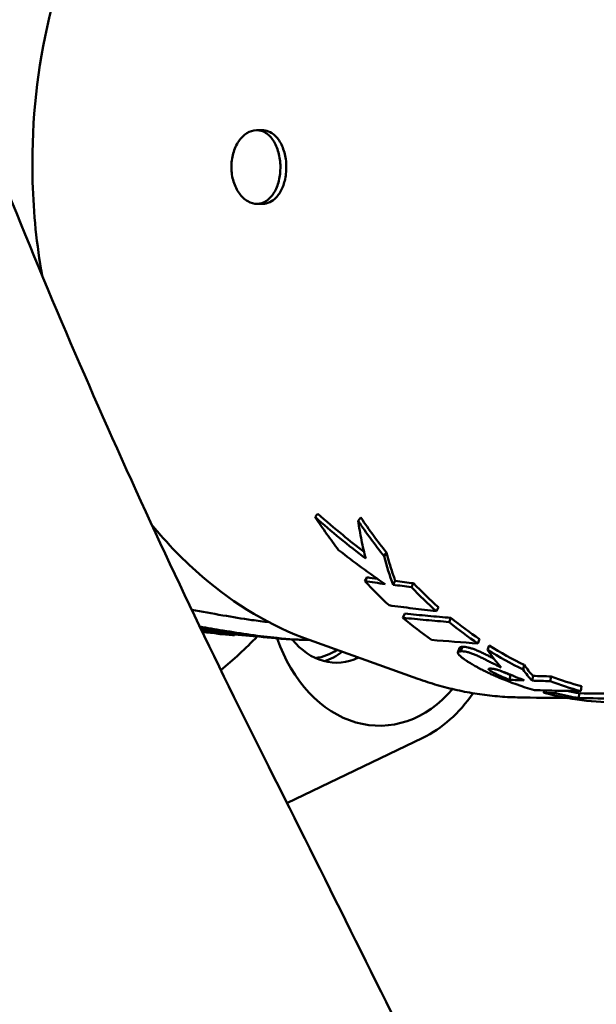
# Model space of a CAD drawing. Header units: millimetres. Extents: x 0 to 4686, y -120 to 1682.
# Tile 188 of 256: x 1203 to 1215, y 1360 to 1380. Entities that reach past the tile are written whole.
import ezdxf

# ---------------------------------------------------------------- set-up
doc = ezdxf.new("R2010")
doc.units = ezdxf.units.MM
doc.header["$LTSCALE"] = 2
doc.layers.add('Sichtbar (ISO)', color=7, linetype='Continuous', lineweight=50)

msp = doc.modelspace()

# ---------------------------------------------------------------- linework, layer by layer
at = {"layer": 'Sichtbar (ISO)'}
for p, q in [((1208.0496, 1378.0558), (1207.9356, 1378.0549)), ((1208.0608, 1376.5558), (1207.947, 1376.555)), ((1210.0595, 1370.1654), (1210.0048, 1370.099)), ((1210.5807, 1369.4555), (1210.5308, 1369.3826)), ((1210.1896, 1368.9485), (1210.1429, 1368.8711)), ((1210.76, 1368.8762), (1210.7145, 1368.798)), ((1211.1329, 1368.8268), (1211.0881, 1368.7481)), ((1211.6387, 1368.3404), (1211.5986, 1368.2572)), ((1210.9569, 1368.2092), (1210.9173, 1368.125)), ((1211.8943, 1368.1227), (1211.8565, 1368.0375)), ((1207.0825, 1367.8141), (1206.8335, 1367.8342)), ((1207.2239, 1367.7913), (1207.4584, 1367.7724)), ((1207.4854, 1367.7708), (1207.488, 1367.8058)), ((1207.9422, 1367.745), (1207.4897, 1367.7814)), ((1209.0039, 1367.6756), (1211.2162, 1366.8832)), ((1212.475, 1367.6902), (1212.4426, 1367.601)), ((1212.0361, 1367.4198), (1212.0666, 1367.5102)), ((1212.6709, 1367.5622), (1212.6402, 1367.4719)), ((1213.3856, 1367.165), (1213.3616, 1367.071)), ((1213.1077, 1366.9566), (1213.0871, 1366.8608)), ((1213.5641, 1366.9403), (1213.5443, 1366.8443)), ((1213.932, 1366.9298), (1213.913, 1366.8337)), ((1214.5503, 1366.7299), (1214.537, 1366.6319)), ((1213.7917, 1366.6449), (1213.7851, 1366.5968)), ((1214.0266, 1366.6397), (1214.0199, 1366.5885)), ((1214.5065, 1366.5874), (1214.498, 1366.4882)), ((1211.3194, 1365.6798), (1208.5557, 1364.3509))]:
    msp.add_line(p, q, dxfattribs=at)
for centre, major_axis, ratio, start_param, end_param in [((1215.9929, 1377.3647), (-0.3061, 10.9458), 0.7420657, 2.2757322, 2.3670274), ((1215.9925, 1377.3642), (0.3033, -10.845), 0.7420657, 5.4173216, 5.5086236), ((1218.4672, 1378.9096), (-5.8868, -12.3729), 0.4663241, 5.7813656, 5.8544099), ((1215.2585, 1377.3509), (0.1874, -10.9524), 0.7470026, 5.5850208, 5.6595745), ((1215.9927, 1377.3646), (-0.323, 10.945), 0.7428362, 2.4549111, 2.5314073), ((1215.9924, 1377.364), (0.3201, -10.8443), 0.7428362, 5.5965019, 5.6730033), ((1215.2585, 1377.3511), (0.1858, -10.9526), 0.7469104, 5.7012402, 5.7826787), ((1215.9925, 1377.3642), (0.3295, -10.8443), 0.7434144, 5.7095621, 5.7912378), ((1215.9927, 1377.3647), (-0.3325, 10.9448), 0.7434144, 2.5679714, 2.6496431), ((1207.1131, 1382.1947), (0.1507, -14.4039), 0.2125285, 6.2159628, 6.2569496), ((1202.5148, 1377.1111), (0.2216, -11.7979), 0.7464272, 0.5369135, 0.6396448), ((1207.2817, 1382.203), (0.2403, -14.4326), 0.2127099, 6.219098, 6.2712853), ((1210.4125, 1368.9752), (0.0573, -3.0494), 0.7464272, 5.12844, 6.9844192), ((1209.5476, 1368.959), (0.0329, -1.7497), 0.7464272, 5.5144014, 6.6194605), ((1222.5868, 1454.0119), (-16.1106, -85.6464), 0.7677636, 0.0757093, 0.0898674), ((1215.9929, 1377.3654), (0.3372, -10.8453), 0.7440268, 5.8175066, 5.9126993), ((1209.0151, 1368.9491), (0.031, -1.6497), 0.7464272, 0.0716735, 0.4464931), ((1209.0153, 1368.949), (0.0329, -1.7497), 0.7464272, 0.2052251, 0.5091815), ((1217.2033, 1380.1731), (-3.2047, -13.7493), 0.352468, 5.9641553, 6.0377834), ((1215.9928, 1377.3651), (0.3403, -10.945), 0.7440268, 5.8175048, 5.9127003), ((1217.2207, 1381.4731), (-2.9413, -14.9682), 0.2657597, 6.0328548, 6.0881152), ((1215.2584, 1377.3512), (0.1834, -10.9528), 0.7466813, 5.9633583, 6.0555708), ((1215.9926, 1377.3646), (0.3448, -10.8443), 0.7449143, 5.9828373, 6.0611893), ((1213.9033, 1369.4354), (-12.0025, 0.3216), 0.2165958, 1.5085439, 1.5334863), ((1215.9926, 1377.3648), (0.3479, -10.9443), 0.7449143, 5.9828377, 6.0611888), ((1210.4125, 1368.9752), (0.0657, -3.4994), 0.7464272, 0.32933, 0.8063133), ((1213.2873, 1377.3134), (0.203, -10.8104), 0.7464272, 6.2534392, 6.2534409), ((1217.8192, 1461.7232), (-6.5301, -94.9622), 0.7678136, 0.0315394, 0.0444709), ((1213.9466, 1366.9886), (-4.5677, 0.1581), 0.0869452, 1.5384484, 1.5898559), ((1215.4293, 1377.3539), (0.2221, -10.9515), 0.7463334, 6.0827833, 6.1418659), ((1215.4293, 1377.3541), (0.2201, -10.8518), 0.7463334, 6.110397, 6.141865), ((1217.4749, 1446.9822), (-5.9897, -80.3557), 0.8099038, 0.0462107, 0.0580762), ((1217.4033, 1447.1819), (-5.7713, -80.467), 0.8089275, 0.0440887, 0.0559256)]:
    msp.add_ellipse(centre, major_axis=major_axis, ratio=ratio, start_param=start_param, end_param=end_param, dxfattribs=at)
for points, knots in [([(1203.5711, 1375.0958), (1203.4603, 1375.7208), (1203.3952, 1376.3589), (1203.3465, 1378.0634), (1203.4464, 1379.1325), (1203.8979, 1381.1733), (1204.2494, 1382.1448), (1205.1724, 1383.8902), (1205.7431, 1384.6645), (1207.0465, 1385.9282), (1207.7773, 1386.4207), (1208.5855, 1386.7594), (1208.6152, 1386.7716), (1208.645, 1386.7835)], [6.0661485, 6.0661485, 6.0661485, 6.0661485, 6.261723, 6.261723, 6.5871414, 6.5871414, 6.912485, 6.912485, 7.2369146, 7.2369146, 7.557337, 7.557337, 7.5695461, 7.5695461, 7.5695461, 7.5695461]), ([(1201.9793, 1379.0969), (1202.9081, 1376.6451), (1203.8924, 1374.2764), (1205.9315, 1369.6908), (1206.9987, 1367.4519), (1208.0817, 1365.2958)], [-1.9121213, -1.9121213, -1.9121213, -1.9121213, -0.9646412, -0.9646412, -0.0000025, -0.0000025, -0.0000025, -0.0000025]), ([(1207.4232, 1377.2954), (1207.422, 1377.3896), (1207.4343, 1377.4903), (1207.4865, 1377.6761), (1207.5264, 1377.7611), (1207.6181, 1377.896), (1207.676, 1377.9547), (1207.8016, 1378.0336), (1207.8692, 1378.0537), (1207.9319, 1378.0549), (1207.9946, 1378.0561), (1208.0607, 1378.0385), (1208.181, 1377.9642), (1208.2352, 1377.9075), (1208.3207, 1377.776), (1208.3576, 1377.6924), (1208.4072, 1377.5086), (1208.42, 1377.4084), (1208.4224, 1377.22), (1208.4121, 1377.1193), (1208.3671, 1376.9336), (1208.3323, 1376.8486), (1208.2502, 1376.7138), (1208.1974, 1376.6551), (1208.079, 1376.5763), (1208.0134, 1376.5562), (1207.888, 1376.5538), (1207.82, 1376.5714), (1207.6924, 1376.6456), (1207.6331, 1376.7023), (1207.538, 1376.8337), (1207.496, 1376.9173), (1207.4392, 1377.101), (1207.4244, 1377.2012), (1207.4232, 1377.2954)], [0.3391309, 0.3391309, 0.3391309, 0.3391309, 0.3673918, 0.3673918, 0.3956527, 0.3956527, 0.42391362, 0.42391362, 0.45217454, 0.45217454, 0.45217454, 0.48043546, 0.48043546, 0.50869637, 0.50869637, 0.53695727, 0.53695727, 0.56521817, 0.56521817, 0.59347907, 0.59347907, 0.62173997, 0.62173997, 0.65000089, 0.65000089, 0.67826181, 0.67826181, 0.70652272, 0.70652272, 0.73478364, 0.73478364, 0.76304454, 0.76304454, 0.79130544, 0.79130544, 0.79130544, 0.79130544]), ([(1208.0496, 1378.0558), (1208.0701, 1378.0559), (1208.0906, 1378.0542), (1208.1589, 1378.0422), (1208.2055, 1378.0233), (1208.3036, 1377.9588), (1208.3528, 1377.9082), (1208.4407, 1377.7766), (1208.477, 1377.6943), (1208.5274, 1377.5122), (1208.5409, 1377.4143), (1208.5422, 1377.3151)], [-0.11758686, -0.11758686, -0.11758686, -0.11758686, -0.10840358, -0.10840358, -0.08664448, -0.08664448, -0.05950283, -0.05950283, -0.02975685, -0.02975685, -0.00000004, -0.00000004, -0.00000004, -0.00000004]), ([(1208.5422, 1377.3151), (1208.5434, 1377.2162), (1208.5324, 1377.1181), (1208.4884, 1376.9405), (1208.4571, 1376.8618), (1208.3763, 1376.7251), (1208.327, 1376.6688), (1208.228, 1376.5967), (1208.1813, 1376.5751), (1208.1091, 1376.5588), (1208.085, 1376.556), (1208.0608, 1376.5558)], [-0.47264003, -0.47264003, -0.47264003, -0.47264003, -0.44296931, -0.44296931, -0.41522634, -0.41522634, -0.38686231, -0.38686231, -0.36474609, -0.36474609, -0.35393543, -0.35393543, -0.35393543, -0.35393543]), ([(1209.1838, 1370.2438), (1209.1744, 1370.233), (1209.1651, 1370.2221), (1209.1464, 1370.2002), (1209.1371, 1370.1893), (1209.1278, 1370.1784)], [-0.0099994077, -0.0099994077, -0.0099994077, -0.0099994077, -0.0050042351, -0.0050042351, -0.000012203, -0.000012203, -0.000012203, -0.000012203]), ([(1209.1278, 1370.1784), (1209.2042, 1370.0617), (1209.2825, 1369.9472), (1209.4424, 1369.7227), (1209.5241, 1369.6127), (1209.6075, 1369.505)], [0, 0, 0, 0, 0.046302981, 0.046302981, 0.092593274, 0.092593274, 0.092593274, 0.092593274]), ([(1209.1278, 1370.1784), (1209.2946, 1370.0297), (1209.4642, 1369.8844), (1209.808, 1369.6014), (1209.9822, 1369.4637), (1210.1587, 1369.3297)], [0, 0, 0, 0, 0.0670628, 0.0670628, 0.13388344, 0.13388344, 0.13388344, 0.13388344]), ([(1210.1249, 1369.4667), (1209.978, 1369.5793), (1209.8328, 1369.6945), (1209.5182, 1369.9526), (1209.3497, 1370.0965), (1209.1838, 1370.2438)], [0.01057323, 0.01057323, 0.01057323, 0.01057323, 0.06632623, 0.06632623, 0.13289306, 0.13289306, 0.13289306, 0.13289306]), ([(1210.1587, 1369.3297), (1210.1272, 1369.4521), (1210.0985, 1369.5776), (1210.0472, 1369.8341), (1210.0245, 1369.9652), (1210.0048, 1370.099)], [0.00000241, 0.00000241, 0.00000241, 0.00000241, 0.06120106, 0.06120106, 0.12239629, 0.12239629, 0.12239629, 0.12239629]), ([(1209.0039, 1367.6756), (1208.2314, 1367.9523), (1207.4965, 1368.389), (1206.4655, 1369.2758), (1206.1193, 1369.6335), (1205.7996, 1370.0263)], [4.98006559, 4.98006559, 4.98006559, 4.98006559, 5.29212931, 5.29212931, 5.46550999, 5.46550999, 5.46550999, 5.46550999]), ([(1210.5524, 1368.8114), (1210.3913, 1368.9205), (1210.232, 1369.033), (1209.9169, 1369.2643), (1209.7612, 1369.3832), (1209.6075, 1369.505)], [0.00000846, 0.00000846, 0.00000846, 0.00000846, 0.05893918, 0.05893918, 0.11799617, 0.11799617, 0.11799617, 0.11799617]), ([(1210.76, 1368.8762), (1210.76, 1368.8763), (1210.76, 1368.8763), (1210.7599, 1368.8764), (1210.7599, 1368.8765), (1210.7598, 1368.8765), (1210.7598, 1368.8766), (1210.7597, 1368.8767), (1210.7597, 1368.8768), (1210.7597, 1368.8771), (1210.7597, 1368.8772), (1210.7595, 1368.8777), (1210.7594, 1368.878), (1210.7589, 1368.8792), (1210.7587, 1368.8798), (1210.758, 1368.882), (1210.7574, 1368.8834), (1210.7561, 1368.8872), (1210.754, 1368.8929), (1210.7519, 1368.8989), (1210.7497, 1368.9049), (1210.7435, 1368.9225), (1210.7394, 1368.9341), (1210.7272, 1368.9691), (1210.7192, 1368.9926), (1210.6955, 1369.0633), (1210.6801, 1369.1111), (1210.6353, 1369.2559), (1210.6071, 1369.3547), (1210.5807, 1369.4555)], [0.00000073, 0.00000073, 0.00000073, 0.00000073, 0.0000251, 0.0000251, 0.00004925, 0.00004925, 0.00007571, 0.00007571, 0.00012671, 0.00012671, 0.00021474, 0.00021474, 0.00038098, 0.00038098, 0.00063817, 0.00063817, 0.00116624, 0.00116624, 0.00201666, 0.00201666, 0.00992118, 0.00992118, 0.02512385, 0.02512385, 0.05552668, 0.05552668, 0.11631748, 0.11631748, 0.23790549, 0.23790549, 0.23790549, 0.23790549]), ([(1210.3971, 1368.918), (1210.396, 1368.9182), (1210.3949, 1368.9183), (1210.3257, 1368.9283), (1210.2576, 1368.9383), (1210.1896, 1368.9485)], [0.026188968, 0.026188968, 0.026188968, 0.026188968, 0.026614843, 0.026614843, 0.053224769, 0.053224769, 0.053224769, 0.053224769]), ([(1210.1429, 1368.8711), (1210.2111, 1368.8608), (1210.2793, 1368.8507), (1210.4158, 1368.8308), (1210.4841, 1368.821), (1210.5524, 1368.8114)], [0.000001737, 0.000001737, 0.000001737, 0.000001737, 0.026641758, 0.026641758, 0.053278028, 0.053278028, 0.053278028, 0.053278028]), ([(1210.7145, 1368.798), (1210.7767, 1368.7895), (1210.8389, 1368.781), (1210.9635, 1368.7644), (1211.0258, 1368.7562), (1211.0881, 1368.7481)], [0.00000276, 0.00000276, 0.00000276, 0.00000276, 0.024246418, 0.024246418, 0.048489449, 0.048489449, 0.048489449, 0.048489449]), ([(1211.1329, 1368.8268), (1211.0707, 1368.8348), (1211.0086, 1368.8429), (1210.8843, 1368.8593), (1210.8222, 1368.8677), (1210.76, 1368.8762)], [0.00001022, 0.00001022, 0.00001022, 0.00001022, 0.024221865, 0.024221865, 0.04844073, 0.04844073, 0.04844073, 0.04844073]), ([(1211.5986, 1368.2572), (1211.4373, 1368.2758), (1211.2762, 1368.2951), (1210.9543, 1368.3355), (1210.7935, 1368.3564), (1210.6329, 1368.3782)], [0.00000101, 0.00000101, 0.00000101, 0.00000101, 0.06210365, 0.06210365, 0.12420639, 0.12420639, 0.12420639, 0.12420639]), ([(1208.1885, 1368.0337), (1208.074, 1368.0472), (1207.9576, 1368.0625), (1207.6433, 1368.1074), (1207.4451, 1368.1395), (1207.2485, 1368.1738)], [0.316799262, 0.316799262, 0.316799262, 0.316799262, 0.352381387, 0.352381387, 0.412496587, 0.412496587, 0.412496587, 0.412496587]), ([(1210.9173, 1368.125), (1211.0736, 1368.1089), (1211.23, 1368.0936), (1211.5431, 1368.0645), (1211.6998, 1368.0506), (1211.8565, 1368.0375)], [0.00000189, 0.00000189, 0.00000189, 0.00000189, 0.06167322, 0.06167322, 0.12334439, 0.12334439, 0.12334439, 0.12334439]), ([(1211.8943, 1368.1227), (1211.7379, 1368.1357), (1211.5815, 1368.1494), (1211.2691, 1368.1782), (1211.1129, 1368.1933), (1210.9569, 1368.2092)], [0.00001106, 0.00001106, 0.00001106, 0.00001106, 0.06161304, 0.06161304, 0.12322173, 0.12322173, 0.12322173, 0.12322173]), ([(1206.7965, 1367.9111), (1206.8737, 1367.8994), (1206.9523, 1367.8872), (1207.215, 1367.8466), (1207.4016, 1367.8179), (1207.5885, 1367.7913)], [0.990469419, 0.990469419, 0.990469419, 0.990469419, 1.015278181, 1.015278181, 1.072252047, 1.072252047, 1.072252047, 1.072252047]), ([(1206.8276, 1367.8466), (1206.8529, 1367.8438), (1206.8788, 1367.841), (1206.9286, 1367.8356), (1206.9566, 1367.8325), (1206.9965, 1367.828), (1207.0091, 1367.8266), (1207.0328, 1367.824), (1207.0373, 1367.8235), (1207.0443, 1367.8227), (1207.0457, 1367.8225), (1207.0493, 1367.8221), (1207.0507, 1367.822), (1207.0534, 1367.8217), (1207.0542, 1367.8216), (1207.056, 1367.8214), (1207.0569, 1367.8213), (1207.0578, 1367.8212)], [0.129630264, 0.129630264, 0.129630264, 0.129630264, 0.138483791, 0.138483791, 0.145977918, 0.145977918, 0.150831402, 0.150831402, 0.15354973, 0.15354973, 0.155471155, 0.155471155, 0.15667862, 0.15667862, 0.157278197, 0.157278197, 0.157944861, 0.157944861, 0.157944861, 0.157944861]), ([(1207.3249, 1367.7968), (1207.3206, 1367.798), (1207.3126, 1367.7996), (1207.2897, 1367.8038), (1207.2749, 1367.8063), (1207.2404, 1367.8118), (1207.2212, 1367.8147), (1207.1812, 1367.8204), (1207.1608, 1367.8232), (1207.141, 1367.8257)], [0.000001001, 0.000001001, 0.000001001, 0.000001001, 0.005993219, 0.005993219, 0.012141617, 0.012141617, 0.018295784, 0.018295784, 0.024399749, 0.024399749, 0.024399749, 0.024399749]), ([(1207.1834, 1367.7949), (1207.1863, 1367.7946), (1207.192, 1367.794), (1207.2097, 1367.7925), (1207.2163, 1367.792), (1207.2239, 1367.7913)], [0.000001, 0.000001, 0.000001, 0.000001, 0.0039924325, 0.0039924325, 0.0058052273, 0.0058052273, 0.0058052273, 0.0058052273]), ([(1209.0128, 1367.6724), (1208.8136, 1367.6758), (1208.5909, 1367.6898), (1208.1781, 1367.7304), (1207.9937, 1367.7529), (1207.6234, 1367.8046), (1207.4373, 1367.8338), (1207.253, 1367.8648)], [0.22842045, 0.22842045, 0.22842045, 0.22842045, 0.31293257, 0.31293257, 0.37637453, 0.37637453, 0.44004719, 0.44004719, 0.44004719, 0.44004719]), ([(1207.489, 1367.7708), (1207.489, 1367.7708), (1207.4888, 1367.7708), (1207.4879, 1367.7707), (1207.4874, 1367.7708), (1207.4867, 1367.7708), (1207.4868, 1367.7708), (1207.4864, 1367.7708), (1207.4862, 1367.7708), (1207.4859, 1367.7708), (1207.4857, 1367.7708), (1207.4855, 1367.7708), (1207.4855, 1367.7708), (1207.4854, 1367.7708)], [0.0316926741, 0.0316926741, 0.0316926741, 0.0316926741, 0.0324009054, 0.0324009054, 0.0330704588, 0.0330704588, 0.0337221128, 0.0337221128, 0.0339954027, 0.0339954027, 0.034384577, 0.034384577, 0.0344485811, 0.0344485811, 0.0344485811, 0.0344485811]), ([(1207.5885, 1367.7913), (1207.8711, 1367.7511), (1208.1153, 1367.7238), (1208.4188, 1367.6981), (1208.5152, 1367.6916), (1208.6034, 1367.6872)], [0.00000131, 0.00000131, 0.00000131, 0.00000131, 0.08569559, 0.08569559, 0.13088071, 0.13088071, 0.13088071, 0.13088071]), ([(1208.9473, 1367.6738), (1208.9244, 1367.6745), (1208.9014, 1367.6752), (1208.8555, 1367.6766), (1208.8326, 1367.6774), (1208.7867, 1367.6791), (1208.7638, 1367.68), (1208.7179, 1367.6819), (1208.695, 1367.6829), (1208.6492, 1367.6849), (1208.6263, 1367.686), (1208.6034, 1367.6872)], [4.738510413, 4.738510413, 4.738510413, 4.738510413, 4.741897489, 4.741897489, 4.745284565, 4.745284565, 4.748671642, 4.748671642, 4.752058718, 4.752058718, 4.755445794, 4.755445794, 4.755445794, 4.755445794]), ([(1212.127, 1367.532), (1212.1157, 1367.5318), (1212.1061, 1367.5309), (1212.0979, 1367.5293), (1212.0898, 1367.5278), (1212.0831, 1367.5257), (1212.078, 1367.5228), (1212.074, 1367.5206), (1212.071, 1367.5179), (1212.0689, 1367.5148), (1212.0683, 1367.5139), (1212.0678, 1367.5129), (1212.0673, 1367.5119), (1212.0671, 1367.5114), (1212.0668, 1367.5108), (1212.0666, 1367.5102)], [0, 0, 0, 0, 0.0625, 0.0625, 0.0625, 0.125, 0.125, 0.125, 0.17326657, 0.17326657, 0.17326657, 0.1875, 0.1875, 0.1875, 0.19551426, 0.19551426, 0.19551426, 0.19551426]), ([(1212.127, 1367.532), (1212.1218, 1367.5169), (1212.1167, 1367.5019), (1212.1064, 1367.4717), (1212.1013, 1367.4566), (1212.0961, 1367.4415)], [-0.010000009, -0.010000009, -0.010000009, -0.010000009, -0.00500001, -0.00500001, -0.000000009, -0.000000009, -0.000000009, -0.000000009]), ([(1212.7681, 1367.2922), (1212.741, 1367.3061), (1212.7143, 1367.3197), (1212.688, 1367.333), (1212.6613, 1367.3465), (1212.6351, 1367.3597), (1212.6092, 1367.3726), (1212.5833, 1367.3854), (1212.5577, 1367.3979), (1212.5323, 1367.4099), (1212.5069, 1367.422), (1212.4815, 1367.4337), (1212.4563, 1367.4448), (1212.4312, 1367.4559), (1212.4062, 1367.4664), (1212.3816, 1367.476), (1212.357, 1367.4856), (1212.3329, 1367.4942), (1212.3095, 1367.5015), (1212.2862, 1367.5089), (1212.2638, 1367.5149), (1212.2424, 1367.5196), (1212.221, 1367.5243), (1212.2006, 1367.5276), (1212.1814, 1367.5297), (1212.1622, 1367.5317), (1212.144, 1367.5325), (1212.127, 1367.532)], [0.18336961, 0.18336961, 0.18336961, 0.18336961, 0.27273181, 0.27273181, 0.27273181, 0.36364182, 0.36364182, 0.36364182, 0.45455184, 0.45455184, 0.45455184, 0.54546186, 0.54546186, 0.54546186, 0.63637188, 0.63637188, 0.63637188, 0.7272819, 0.7272819, 0.7272819, 0.81819191, 0.81819191, 0.81819191, 0.90910193, 0.90910193, 0.90910193, 1, 1, 1, 1]), ([(1212.8612, 1366.9108), (1212.8305, 1366.9238), (1212.8008, 1366.9367), (1212.7723, 1366.9494), (1212.7561, 1366.9566), (1212.7402, 1366.9637), (1212.7247, 1366.9708), (1212.7129, 1366.9762), (1212.7012, 1366.9815), (1212.6898, 1366.9868), (1212.6633, 1366.9991), (1212.6379, 1367.0112), (1212.6135, 1367.023), (1212.6104, 1367.0245), (1212.6073, 1367.026), (1212.6042, 1367.0275), (1212.5831, 1367.0378), (1212.5627, 1367.0479), (1212.543, 1367.0578), (1212.5276, 1367.0656), (1212.5126, 1367.0732), (1212.4981, 1367.0808), (1212.4913, 1367.0843), (1212.4845, 1367.0878), (1212.4779, 1367.0913), (1212.4571, 1367.1022), (1212.4371, 1367.1129), (1212.418, 1367.1234), (1212.4136, 1367.1258), (1212.4092, 1367.1282), (1212.4049, 1367.1306), (1212.3904, 1367.1385), (1212.3765, 1367.1464), (1212.363, 1367.1541), (1212.3493, 1367.1618), (1212.3362, 1367.1694), (1212.3235, 1367.1769), (1212.3198, 1367.1791), (1212.3161, 1367.1812), (1212.3125, 1367.1834), (1212.2963, 1367.193), (1212.2809, 1367.2023), (1212.2662, 1367.2114), (1212.2617, 1367.2143), (1212.2572, 1367.2171), (1212.2528, 1367.2199), (1212.2429, 1367.2261), (1212.2334, 1367.2322), (1212.2242, 1367.2382), (1212.213, 1367.2454), (1212.2024, 1367.2526), (1212.1921, 1367.2595), (1212.1902, 1367.2608), (1212.1883, 1367.2621), (1212.1865, 1367.2634), (1212.1747, 1367.2715), (1212.1635, 1367.2794), (1212.153, 1367.2871), (1212.1489, 1367.2901), (1212.145, 1367.293), (1212.1411, 1367.2959), (1212.1351, 1367.3004), (1212.1294, 1367.3048), (1212.124, 1367.309), (1212.1152, 1367.3159), (1212.107, 1367.3226), (1212.0995, 1367.329), (1212.0916, 1367.3357), (1212.0844, 1367.3422), (1212.0779, 1367.3484), (1212.0743, 1367.3518), (1212.0709, 1367.3552), (1212.0677, 1367.3585), (1212.0653, 1367.361), (1212.0629, 1367.3635), (1212.0607, 1367.366), (1212.0549, 1367.3724), (1212.0501, 1367.3784), (1212.0462, 1367.3841), (1212.0429, 1367.3889), (1212.0403, 1367.3935), (1212.0385, 1367.3977), (1212.0374, 1367.4003), (1212.0365, 1367.4027), (1212.036, 1367.405), (1212.0354, 1367.4074), (1212.035, 1367.4097), (1212.035, 1367.4118), (1212.0349, 1367.4152), (1212.0354, 1367.4182), (1212.0365, 1367.4209), (1212.0369, 1367.422), (1212.0375, 1367.4231), (1212.0382, 1367.4242), (1212.0402, 1367.4272), (1212.043, 1367.4298), (1212.0468, 1367.432), (1212.0477, 1367.4325), (1212.0487, 1367.4331), (1212.0497, 1367.4335), (1212.0543, 1367.4357), (1212.0601, 1367.4374), (1212.0668, 1367.4387), (1212.075, 1367.4403), (1212.0847, 1367.4413), (1212.0961, 1367.4415)], [0, 0, 0, 0, 0.03987075, 0.03987075, 0.03987075, 0.0625, 0.0625, 0.0625, 0.07981482, 0.07981482, 0.07981482, 0.11989582, 0.11989582, 0.11989582, 0.125, 0.125, 0.125, 0.16007309, 0.16007309, 0.16007309, 0.1875, 0.1875, 0.1875, 0.20033184, 0.20033184, 0.20033184, 0.24068322, 0.24068322, 0.24068322, 0.25, 0.25, 0.25, 0.28112099, 0.28112099, 0.28112099, 0.3125, 0.3125, 0.3125, 0.3216649, 0.3216649, 0.3216649, 0.3623744, 0.3623744, 0.3623744, 0.375, 0.375, 0.375, 0.40319056, 0.40319056, 0.40319056, 0.4375, 0.4375, 0.4375, 0.4439, 0.4439, 0.4439, 0.48424524, 0.48424524, 0.48424524, 0.5, 0.5, 0.5, 0.52397679, 0.52397679, 0.52397679, 0.5625, 0.5625, 0.5625, 0.60261232, 0.60261232, 0.60261232, 0.625, 0.625, 0.625, 0.64231018, 0.64231018, 0.64231018, 0.6875, 0.6875, 0.6875, 0.72653428, 0.72653428, 0.72653428, 0.75, 0.75, 0.75, 0.7746639, 0.7746639, 0.7746639, 0.8125, 0.8125, 0.8125, 0.82850329, 0.82850329, 0.82850329, 0.875, 0.875, 0.875, 0.88638375, 0.88638375, 0.88638375, 0.9375, 0.9375, 0.9375, 0.99999927, 0.99999927, 0.99999927, 0.99999927]), ([(1212.0961, 1367.4415), (1212.1132, 1367.442), (1212.1313, 1367.4412), (1212.1506, 1367.4392), (1212.1699, 1367.4371), (1212.1903, 1367.4337), (1212.2118, 1367.429), (1212.2333, 1367.4243), (1212.2558, 1367.4182), (1212.2793, 1367.4107), (1212.3027, 1367.4033), (1212.327, 1367.3946), (1212.3517, 1367.385), (1212.3765, 1367.3753), (1212.4016, 1367.3647), (1212.427, 1367.3535), (1212.4523, 1367.3423), (1212.4779, 1367.3305), (1212.5035, 1367.3183), (1212.5292, 1367.3061), (1212.5549, 1367.2935), (1212.581, 1367.2806), (1212.6071, 1367.2676), (1212.6336, 1367.2543), (1212.6605, 1367.2406), (1212.6875, 1367.227), (1212.7148, 1367.213), (1212.7427, 1367.1988), (1212.7706, 1367.1845), (1212.7991, 1367.17), (1212.8281, 1367.1552), (1212.8572, 1367.1404), (1212.8869, 1367.1254), (1212.9172, 1367.1102)], [0, 0, 0, 0, 0.0909093, 0.0909093, 0.0909093, 0.1818181, 0.1818181, 0.1818181, 0.2727268, 0.2727268, 0.2727268, 0.3636355, 0.3636355, 0.3636355, 0.4545443, 0.4545443, 0.4545443, 0.545453, 0.545453, 0.545453, 0.6363617, 0.6363617, 0.6363617, 0.7272705, 0.7272705, 0.7272705, 0.8181792, 0.8181792, 0.8181792, 0.9090879, 0.9090879, 0.9090879, 1, 1, 1, 1]), ([(1212.7115, 1367.089), (1212.7057, 1367.0894), (1212.7003, 1367.0895), (1212.6954, 1367.0896), (1212.6927, 1367.0896), (1212.6902, 1367.0896), (1212.6878, 1367.0896), (1212.6854, 1367.0895), (1212.6832, 1367.0894), (1212.6811, 1367.0893), (1212.6772, 1367.089), (1212.6738, 1367.0885), (1212.6709, 1367.0879), (1212.6664, 1367.0869), (1212.663, 1367.0856), (1212.6611, 1367.0837), (1212.6599, 1367.0826), (1212.6592, 1367.0813), (1212.659, 1367.0799), (1212.6589, 1367.0789), (1212.659, 1367.0779), (1212.6594, 1367.0767), (1212.6596, 1367.076), (1212.66, 1367.0751), (1212.6604, 1367.0743), (1212.6616, 1367.0722), (1212.6633, 1367.0698), (1212.6657, 1367.0673), (1212.6675, 1367.0654), (1212.6697, 1367.0634), (1212.6722, 1367.0612), (1212.6743, 1367.0595), (1212.6765, 1367.0577), (1212.679, 1367.0559), (1212.6798, 1367.0552), (1212.6808, 1367.0545), (1212.6817, 1367.0539), (1212.6852, 1367.0513), (1212.689, 1367.0487), (1212.6931, 1367.046), (1212.6947, 1367.0449), (1212.6964, 1367.0438), (1212.6981, 1367.0427), (1212.7008, 1367.041), (1212.7035, 1367.0393), (1212.7064, 1367.0376), (1212.7114, 1367.0345), (1212.7167, 1367.0314), (1212.7223, 1367.0282), (1212.7275, 1367.0252), (1212.7329, 1367.0222), (1212.7385, 1367.0191), (1212.7426, 1367.0168), (1212.7468, 1367.0146), (1212.7511, 1367.0122), (1212.7532, 1367.0111), (1212.7553, 1367.01), (1212.7574, 1367.0089), (1212.764, 1367.0054), (1212.7709, 1367.0019), (1212.7781, 1366.9982), (1212.7801, 1366.9971), (1212.7822, 1366.9961), (1212.7843, 1366.995), (1212.7895, 1366.9924), (1212.7949, 1366.9897), (1212.8004, 1366.9869), (1212.8074, 1366.9835), (1212.8145, 1366.98), (1212.8219, 1366.9764), (1212.831, 1366.972), (1212.8405, 1366.9675), (1212.8503, 1366.9629), (1212.8549, 1366.9608), (1212.8595, 1366.9586), (1212.8642, 1366.9564), (1212.8687, 1366.9543), (1212.8733, 1366.9522), (1212.8779, 1366.9501), (1212.8887, 1366.9452), (1212.8999, 1366.9401), (1212.9115, 1366.9349), (1212.9204, 1366.9309), (1212.9296, 1366.9269), (1212.939, 1366.9227), (1212.9471, 1366.9192), (1212.9555, 1366.9156), (1212.964, 1366.9119), (1212.9669, 1366.9106), (1212.9697, 1366.9094), (1212.9726, 1366.9082), (1212.9842, 1366.9032), (1212.9961, 1366.8982), (1213.0084, 1366.893), (1213.013, 1366.8911), (1213.0177, 1366.8891), (1213.0224, 1366.8872), (1213.0303, 1366.8839), (1213.0384, 1366.8806), (1213.0466, 1366.8772), (1213.0597, 1366.8718), (1213.0732, 1366.8664), (1213.0871, 1366.8608)], [0, 0, 0, 0, 0.04042891, 0.04042891, 0.04042891, 0.0625, 0.0625, 0.0625, 0.08406558, 0.08406558, 0.08406558, 0.125, 0.125, 0.125, 0.1875, 0.1875, 0.1875, 0.22427406, 0.22427406, 0.22427406, 0.25, 0.25, 0.25, 0.2675799, 0.2675799, 0.2675799, 0.3125, 0.3125, 0.3125, 0.34710309, 0.34710309, 0.34710309, 0.375, 0.375, 0.375, 0.38501063, 0.38501063, 0.38501063, 0.42262535, 0.42262535, 0.42262535, 0.4375, 0.4375, 0.4375, 0.46017003, 0.46017003, 0.46017003, 0.5, 0.5, 0.5, 0.53627644, 0.53627644, 0.53627644, 0.5625, 0.5625, 0.5625, 0.57497181, 0.57497181, 0.57497181, 0.61384774, 0.61384774, 0.61384774, 0.625, 0.625, 0.625, 0.65271962, 0.65271962, 0.65271962, 0.6875, 0.6875, 0.6875, 0.7302158, 0.7302158, 0.7302158, 0.75, 0.75, 0.75, 0.76887245, 0.76887245, 0.76887245, 0.8125, 0.8125, 0.8125, 0.84607289, 0.84607289, 0.84607289, 0.875, 0.875, 0.875, 0.88462607, 0.88462607, 0.88462607, 0.92313523, 0.92313523, 0.92313523, 0.9375, 0.9375, 0.9375, 0.9615822, 0.9615822, 0.9615822, 1, 1, 1, 1]), ([(1213.386, 1366.8495), (1213.3726, 1366.8548), (1213.3595, 1366.86), (1213.3467, 1366.8651), (1213.3359, 1366.8694), (1213.3254, 1366.8736), (1213.315, 1366.8778), (1213.2999, 1366.8838), (1213.2852, 1366.8898), (1213.2709, 1366.8956), (1213.2636, 1366.8986), (1213.2564, 1366.9015), (1213.2493, 1366.9044), (1213.2442, 1366.9065), (1213.2392, 1366.9085), (1213.2343, 1366.9106), (1213.2221, 1366.9156), (1213.2102, 1366.9205), (1213.1985, 1366.9253), (1213.1951, 1366.9267), (1213.1917, 1366.9281), (1213.1884, 1366.9295), (1213.1799, 1366.933), (1213.1717, 1366.9364), (1213.1635, 1366.9398), (1213.1527, 1366.9443), (1213.1421, 1366.9487), (1213.1317, 1366.953), (1213.1194, 1366.9581), (1213.1075, 1366.9631), (1213.0958, 1366.9679), (1213.09, 1366.9703), (1213.0843, 1366.9727), (1213.0786, 1366.9751), (1213.0734, 1366.9772), (1213.0682, 1366.9794), (1213.063, 1366.9815), (1213.0514, 1366.9863), (1213.0399, 1366.991), (1213.0287, 1366.9956), (1213.0186, 1366.9997), (1213.0087, 1367.0037), (1212.999, 1367.0077), (1212.9931, 1367.01), (1212.9873, 1367.0123), (1212.9816, 1367.0146), (1212.9769, 1367.0165), (1212.9721, 1367.0183), (1212.9674, 1367.0202), (1212.957, 1367.0242), (1212.9468, 1367.0282), (1212.9367, 1367.032), (1212.9258, 1367.0361), (1212.915, 1367.0401), (1212.9045, 1367.0439), (1212.901, 1367.0451), (1212.8975, 1367.0463), (1212.8941, 1367.0476), (1212.8867, 1367.0501), (1212.8796, 1367.0526), (1212.8725, 1367.0549), (1212.8663, 1367.0569), (1212.8601, 1367.0589), (1212.8541, 1367.0608), (1212.849, 1367.0624), (1212.844, 1367.0639), (1212.8391, 1367.0653), (1212.8313, 1367.0676), (1212.8236, 1367.0697), (1212.8161, 1367.0716), (1212.8123, 1367.0726), (1212.8086, 1367.0735), (1212.805, 1367.0744), (1212.7965, 1367.0765), (1212.7883, 1367.0783), (1212.7801, 1367.08), (1212.7774, 1367.0805), (1212.7747, 1367.081), (1212.772, 1367.0815), (1212.7629, 1367.0832), (1212.7539, 1367.0846), (1212.7451, 1367.0858), (1212.7337, 1367.0873), (1212.7225, 1367.0884), (1212.7115, 1367.089)], [0, 0, 0, 0, 0.03882279, 0.03882279, 0.03882279, 0.07142857, 0.07142857, 0.07142857, 0.11874612, 0.11874612, 0.11874612, 0.14285714, 0.14285714, 0.14285714, 0.15997001, 0.15997001, 0.15997001, 0.20205257, 0.20205257, 0.20205257, 0.21428571, 0.21428571, 0.21428571, 0.24501087, 0.24501087, 0.24501087, 0.28571429, 0.28571429, 0.28571429, 0.33347306, 0.33347306, 0.33347306, 0.35714286, 0.35714286, 0.35714286, 0.37902048, 0.37902048, 0.37902048, 0.42857143, 0.42857143, 0.42857143, 0.47330071, 0.47330071, 0.47330071, 0.5, 0.5, 0.5, 0.52222493, 0.52222493, 0.52222493, 0.57142857, 0.57142857, 0.57142857, 0.62497625, 0.62497625, 0.62497625, 0.64285714, 0.64285714, 0.64285714, 0.68088487, 0.68088487, 0.68088487, 0.71428571, 0.71428571, 0.71428571, 0.74202672, 0.74202672, 0.74202672, 0.78571429, 0.78571429, 0.78571429, 0.8074168, 0.8074168, 0.8074168, 0.85714286, 0.85714286, 0.85714286, 0.87354249, 0.87354249, 0.87354249, 0.92857143, 0.92857143, 0.92857143, 1, 1, 1, 1]), ([(1213.2503, 1366.5033), (1213.1129, 1366.5061), (1212.9755, 1366.5136), (1212.7013, 1366.5375), (1212.5643, 1366.5539), (1212.2914, 1366.5958), (1212.1553, 1366.6213), (1211.8845, 1366.681), (1211.7497, 1366.7153), (1211.4816, 1366.7927), (1211.3484, 1366.8358), (1211.2162, 1366.8832)], [4.73375562, 4.73375562, 4.73375562, 4.73375562, 4.78301762, 4.78301762, 4.83227961, 4.83227961, 4.88154161, 4.88154161, 4.9308036, 4.9308036, 4.98006559, 4.98006559, 4.98006559, 4.98006559]), ([(1213.1077, 1366.9566), (1213.094, 1366.9621), (1213.0806, 1366.9675), (1213.0676, 1366.9728), (1213.0592, 1366.9763), (1213.0509, 1366.9797), (1213.0428, 1366.983), (1213.0384, 1366.9849), (1213.0341, 1366.9867), (1213.0298, 1366.9885), (1213.0176, 1366.9936), (1213.0058, 1366.9986), (1212.9943, 1367.0035), (1212.991, 1367.0049), (1212.9877, 1367.0063), (1212.9845, 1367.0077), (1212.9765, 1367.0112), (1212.9687, 1367.0146), (1212.961, 1367.018), (1212.9511, 1367.0223), (1212.9415, 1367.0266), (1212.9322, 1367.0307), (1212.9212, 1367.0356), (1212.9107, 1367.0404), (1212.9005, 1367.0451), (1212.8999, 1367.0454), (1212.8993, 1367.0456), (1212.8986, 1367.0459)], [0, 0, 0, 0, 0.0378958, 0.0378958, 0.0378958, 0.0625, 0.0625, 0.0625, 0.07587473, 0.07587473, 0.07587473, 0.11398117, 0.11398117, 0.11398117, 0.125, 0.125, 0.125, 0.15220131, 0.15220131, 0.15220131, 0.1875, 0.1875, 0.1875, 0.22895421, 0.22895421, 0.22895421, 0.23155217, 0.23155217, 0.23155217, 0.23155217]), ([(1213.3616, 1367.071), (1213.3911, 1367.0295), (1213.421, 1366.9899), (1213.482, 1366.9143), (1213.5129, 1366.8783), (1213.5443, 1366.8443)], [0.00000056, 0.00000056, 0.00000056, 0.00000056, 0.042426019, 0.042426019, 0.084850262, 0.084850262, 0.084850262, 0.084850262]), ([(1213.932, 1366.9298), (1213.8706, 1366.9314), (1213.8093, 1366.933), (1213.6867, 1366.9365), (1213.6254, 1366.9383), (1213.5641, 1366.9403)], [0.000011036, 0.000011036, 0.000011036, 0.000011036, 0.024048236, 0.024048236, 0.048093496, 0.048093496, 0.048093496, 0.048093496]), ([(1213.5443, 1366.8443), (1213.6058, 1366.8423), (1213.6672, 1366.8404), (1213.7901, 1366.8369), (1213.8515, 1366.8352), (1213.913, 1366.8337)], [0.00000259, 0.00000259, 0.00000259, 0.00000259, 0.024069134, 0.024069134, 0.048134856, 0.048134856, 0.048134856, 0.048134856]), ([(1213.7851, 1366.5968), (1214.0411, 1366.5306), (1214.2992, 1366.4808), (1214.8177, 1366.4143), (1215.0779, 1366.3977), (1215.3381, 1366.3976)], [0.000001, 0.000001, 0.000001, 0.000001, 0.10456315, 0.10456315, 0.20912528, 0.20912528, 0.20912528, 0.20912528]), ([(1208.0817, 1365.2958), (1210.3109, 1360.8577), (1212.5016, 1356.4108), (1216.8149, 1347.4818), (1218.9371, 1342.9997), (1221.021, 1338.5096)], [-3.9790366, -3.9790366, -3.9790366, -3.9790366, -1.9935131, -1.9935131, -0.0000887, -0.0000887, -0.0000887, -0.0000887])]:
    msp.add_open_spline(points, degree=3, knots=knots, dxfattribs=at)
for points in [[(1207.2485, 1368.1738), (1207.0328, 1368.2115), (1206.821, 1368.2498), (1206.6176, 1368.2849)], [(1207.253, 1367.8648), (1207.0877, 1367.8927), (1206.9296, 1367.9199), (1206.78, 1367.9453)], [(1207.141, 1367.8257), (1207.03, 1367.8398), (1206.9217, 1367.8537), (1206.8179, 1367.8667)], [(1207.4915, 1367.8053), (1207.4907, 1367.7938), (1207.4898, 1367.7823), (1207.4889, 1367.7708)], [(1213.1248, 1366.9559), (1213.1191, 1366.9561), (1213.1134, 1366.9563), (1213.1077, 1366.9566)], [(1213.2503, 1366.5033), (1213.5914, 1366.4961), (1213.9328, 1366.4919), (1214.2743, 1366.4907)]]:
    msp.add_open_spline(points, degree=3, dxfattribs=at)

doc.saveas('drawing.dxf')
